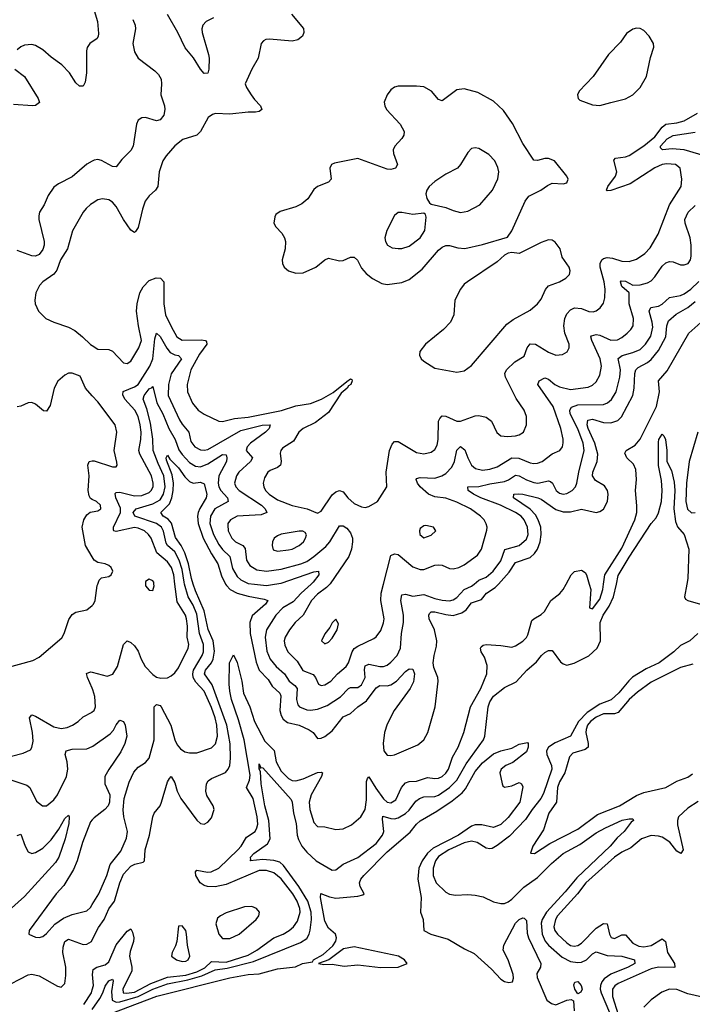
# Model space of a CAD drawing. Header units: inches. Extents: x 1550315 to 1685896, y 510706 to 640504.
# Tile 108 of 256: x 1639604 to 1643274, y 517706 to 523080. Entities that reach past the tile are written whole.
import ezdxf

# ---------------------------------------------------------------- set-up
doc = ezdxf.new("R2010")
doc.units = ezdxf.units.IN
doc.header["$MEASUREMENT"] = 0
for name, color, linetype in [('B6531', 7, 'Continuous'), ('B6532', 7, 'Continuous'), ('B6541', 7, 'Continuous'), ('B6542', 7, 'Continuous')]:
    doc.layers.add(name, color=color, linetype=linetype)

msp = doc.modelspace()

# ---------------------------------------------------------------- linework, layer by layer
at = {"layer": 'B6531', "color": 5}
for points, elevation in [([(1639530, 519543.1), (1639676.6, 519583.4), (1639710, 519601.6), (1639833.2, 519706.8), (1639847, 519730), (1639872.7, 519807.3), (1639890, 519834), (1639910, 519847), (1639970, 519859.3), (1640000, 519884)], 380), ([(1640000, 519431.8), (1639973.7, 519490), (1639968.2, 519511.8), (1639990, 519521.1), (1640000, 519518.5)], 360), ([(1639558.7, 519061.3), (1639622.7, 519077.3), (1639663.8, 519096.2), (1639671, 519109), (1639676.8, 519143.2), (1639674.5, 519190), (1639658, 519270), (1639670, 519287), (1639690, 519279.7), (1639790, 519220.8), (1639830, 519211.4), (1639862.4, 519217.6), (1639892.8, 519230), (1639923.5, 519250), (1639950, 519275.8), (1639998.7, 519301.3), (1640000, 519302.3)], 360), ([(1639550, 518932.8), (1639643.3, 518903.3), (1639658.8, 518890), (1639695.5, 518815.5), (1639729, 518789), (1639750, 518790.3), (1639790, 518823.2), (1639810, 518850.3), (1639859.9, 518950), (1639867.3, 518990), (1639863.2, 519030), (1639851.9, 519070), (1639858, 519090), (1639890, 519098.8), (1639970, 519101.7), (1640000, 519114.4)], 340), ([(1639590, 518628.5), (1639610, 518635.8), (1639633.4, 518570), (1639650, 518538.4), (1639670, 518530.1), (1639690, 518534.7), (1639730, 518559.3), (1639776, 518604), (1639818.4, 518661.6), (1639850, 518720.3), (1639870, 518738), (1639874.9, 518730), (1639872.6, 518692.6), (1639851.4, 518610), (1639817.1, 518510), (1639799.9, 518480.1), (1639630, 518294.5), (1639488.4, 518170)], 320), ([(1640000, 518713.4), (1639990, 518702.6), (1639945.9, 518590), (1639918.3, 518490), (1639898.2, 518441.8), (1639844.2, 518355.8), (1639803.1, 518310), (1639656.3, 518110), (1639654.8, 518090), (1639690, 518072.7), (1639710, 518072), (1639730, 518077.4), (1639750, 518093.4), (1639795.9, 518144.1), (1639843.6, 518176.4), (1639890, 518197.5), (1639970, 518216.1), (1639990, 518234.6), (1640000, 518250.9)], 340), ([(1639510, 517794.8), (1639650, 517866.8), (1639670, 517871.6), (1639710, 517861.5), (1639810, 517804.9), (1639830, 517800.4), (1639850, 517820.7), (1639856.7, 517863.3), (1639856.4, 517910), (1639839.7, 517990), (1639840.9, 518019.1), (1639850, 518048.5), (1639870, 518061.3), (1639950, 518032.7), (1639970, 518035), (1639995.7, 518050), (1640000, 518058.6)], 320), ([(1639954.9, 517705.1), (1639996, 517770), (1640000, 517784.8)], 280)]:
    msp.add_lwpolyline(points, dxfattribs=dict(at, elevation=elevation))
at = {"layer": 'B6532', "color": 5}
for points, elevation in [([(1640000, 522959.2), (1639986.8, 522950), (1639972.2, 522927.8), (1639968.5, 522910), (1639968.9, 522790), (1639960.9, 522739.1), (1639950, 522717.2), (1639930, 522717), (1639910, 522736.2), (1639876.1, 522790), (1639833.9, 522833.9), (1639775.1, 522875.1), (1639730, 522915.9), (1639690, 522939.1), (1639670, 522944.5), (1639630, 522941.1), (1639610, 522932.5), (1639590, 522916.8)], 340), ([(1639577, 522810), (1639630.1, 522770.1), (1639704.2, 522650), (1639711.9, 522628.1), (1639690, 522611.6), (1639674, 522610), (1639570, 522617.3)], 340), ([(1640000, 522308.3), (1639970, 522291.1), (1639890, 522223.1), (1639815.6, 522184.4), (1639790, 522166.3), (1639758.9, 522121.1), (1639738.2, 522070), (1639713, 522030), (1639707.8, 522010), (1639708.6, 521990), (1639737.5, 521870), (1639738, 521850), (1639730, 521826.9), (1639710, 521798.7), (1639690, 521789.9), (1639670, 521792.2), (1639590, 521820.2)], 360), ([(1640000, 522077.5), (1639990, 522071.1), (1639966.7, 522050), (1639950.2, 522029.8), (1639891.5, 521928.5), (1639864.1, 521830), (1639827.6, 521770), (1639807.5, 521712.5), (1639790, 521692.2), (1639730.3, 521650), (1639711.6, 521630), (1639692.6, 521590), (1639687.2, 521550), (1639689.2, 521530), (1639706.4, 521490), (1639747.6, 521450), (1639789.7, 521430.3), (1639870, 521402.2), (1639904.4, 521384.4), (1639947.6, 521350), (1639990, 521308.2), (1640000, 521301.7)], 380), ([(1640000, 521028.4), (1639962.6, 521070), (1639934.5, 521134.5), (1639890, 521151.6), (1639870, 521151.8), (1639850, 521140.9), (1639811.6, 521108.4), (1639791.3, 521068.7), (1639770, 520974), (1639750, 520944.7), (1639733.5, 520946.5), (1639690, 520982.9), (1639670, 520990.6), (1639650, 520989), (1639610, 520970.7), (1639590, 520968.2)], 380), ([(1640000, 520462), (1639990, 520467.1), (1639982.3, 520482.3), (1639978.1, 520510), (1639983.1, 520590), (1639975.5, 520650), (1639983.6, 520670), (1640000, 520672.1)], 380), ([(1640000, 520149.3), (1639963.1, 520210), (1639944.6, 520310), (1639953.8, 520350), (1639970, 520378.9), (1639988.1, 520391.9), (1640000, 520394.3)], 380)]:
    msp.add_lwpolyline(points, dxfattribs=dict(at, elevation=elevation))
at = {"layer": 'B6541', "color": 5}
for points, elevation in [([(1640000, 519884), (1640007.3, 519890), (1640016.4, 519910), (1640027.5, 519992.5), (1640030.2, 520000)], 380), ([(1640000, 519518.5), (1640082.2, 519497.8), (1640112.1, 519507.9), (1640137.4, 519550), (1640170, 519670.7), (1640189.7, 519690.3), (1640210, 519681.1), (1640230, 519662.3), (1640250, 519633.4), (1640266.6, 519590), (1640288.8, 519550), (1640330, 519506.7), (1640350, 519492.8), (1640373.6, 519486.4), (1640410, 519488.5), (1640430, 519498.5), (1640450, 519515.3), (1640470, 519542.8), (1640523.6, 519650), (1640527, 519670), (1640518.1, 519710), (1640519.7, 519770), (1640514.8, 519810), (1640508.4, 519830), (1640463.8, 519903.8), (1640451.3, 520000)], 360), ([(1640000, 518250.9), (1640036.1, 518310), (1640078.8, 518410), (1640097, 518470), (1640156.8, 518543.2), (1640187.4, 518612.6), (1640192.7, 518650), (1640172.1, 518730), (1640168.5, 518768.5), (1640174.4, 518830), (1640201.5, 518918.5), (1640227.2, 518972.8), (1640250, 519001.3), (1640290, 519025.7), (1640311, 519050), (1640337, 519150), (1640337.2, 519330), (1640350, 519342.8), (1640370, 519337.2), (1640375.8, 519330), (1640429.1, 519230), (1640450.8, 519150.8), (1640463.1, 519123.1), (1640480.7, 519100.7), (1640505.1, 519085.1), (1640530, 519078.4), (1640570, 519079.2), (1640650, 519106.9), (1640672.1, 519127.9), (1640683.8, 519170), (1640680.7, 519230), (1640671.1, 519270), (1640650, 519326.2), (1640610, 519414.9), (1640564.7, 519464.7), (1640549.9, 519490), (1640548.5, 519510), (1640553.1, 519530), (1640600.1, 519610), (1640607.2, 519630), (1640607.5, 519670), (1640585.7, 519730), (1640570, 519835.7), (1640550, 519885), (1640524.1, 519930), (1640504, 520000)], 340), ([(1640000, 518058.6), (1640034, 518126), (1640065.5, 518170), (1640090, 518227), (1640121.5, 518270), (1640149.9, 518369.9), (1640170, 518417.6), (1640210, 518459.6), (1640232.1, 518472.1), (1640277, 518483), (1640285.1, 518490), (1640289.3, 518550), (1640312.7, 518630), (1640329.9, 518730.1), (1640337.3, 518750), (1640369.8, 518790), (1640378.7, 518810), (1640410, 518921.6), (1640421.1, 518938.9), (1640430, 518950.3), (1640450, 518915.8), (1640463.1, 518870), (1640482.7, 518830), (1640570, 518712), (1640590, 518693.7), (1640610, 518690.3), (1640630, 518700.3), (1640650, 518723.7), (1640664.5, 518770), (1640659.3, 518790), (1640625.5, 518845.5), (1640619.4, 518870), (1640622.9, 518910), (1640633.4, 518926.6), (1640650, 518939.3), (1640728, 518972), (1640742.5, 518990), (1640751, 519010), (1640755.2, 519050), (1640751.7, 519128.3), (1640734.2, 519230), (1640654.2, 519450), (1640613.1, 519510), (1640617.1, 519530), (1640650, 519570), (1640659.3, 519590), (1640666.6, 519633.4), (1640659.6, 519690), (1640632.7, 519752.7), (1640610, 519853.3), (1640562.6, 519962.6), (1640551, 520000)], 320), ([(1640000, 517784.8), (1640006.8, 517810), (1640000.7, 517870), (1640004.4, 517895.6), (1640024.4, 517910), (1640070, 517922), (1640090, 517938.4), (1640130, 518031.9), (1640190, 518106.1), (1640210, 518118.6), (1640219.9, 518099.9), (1640226.1, 518070), (1640225.9, 518050), (1640206.1, 517993.9), (1640203.4, 517970), (1640215.8, 517910), (1640215.6, 517890), (1640166.2, 517790), (1640167.9, 517770), (1640187.1, 517767.1), (1640230, 517773.5), (1640320, 517820), (1640410, 517854.5), (1640510, 517864.8), (1640570, 517883.7), (1640613.7, 517906.3), (1640650, 517939.4), (1640730, 517936.8), (1640850, 517974.6), (1640898.8, 518001.2), (1640990, 518068.9), (1641041.6, 518090), (1641073.7, 518110), (1641097.6, 518130), (1641119.6, 518160.4), (1641134.1, 518210), (1641132.6, 518230), (1641118.6, 518270), (1641094.3, 518310), (1641030, 518392.1), (1640990, 518424.4), (1640950, 518436.3), (1640910, 518436.8), (1640730, 518359.5), (1640670, 518346.9), (1640629.4, 518349.4), (1640610, 518355.7), (1640588.8, 518370), (1640566.1, 518410), (1640564.1, 518430), (1640570, 518439.5), (1640628.5, 518428.5), (1640649.6, 518429.6), (1640690.7, 518449.3), (1640794.4, 518550), (1640811.9, 518570), (1640841.3, 518618.7), (1640888.2, 518650), (1640898.9, 518670), (1640903.1, 518690), (1640899.9, 518730), (1640877.8, 518830), (1640840.8, 518890), (1640857.9, 518930), (1640862.4, 518957.6), (1640828.5, 519150), (1640798.9, 519258.9), (1640759.7, 519370), (1640750, 519416.2), (1640746.9, 519453.1), (1640749.7, 519570), (1640770, 519614.3), (1640790, 519572.4), (1640816.1, 519470), (1640825.2, 519405.2), (1640860.3, 519330), (1640885.9, 519250), (1640942.6, 519142.6), (1640992.5, 519092.5), (1641004.1, 519030), (1641030, 518979.4), (1641070, 518938.5), (1641090, 518928.3), (1641110, 518926.4), (1641150, 518937), (1641230, 518972), (1641250, 518974.3), (1641256.1, 518970), (1641251.3, 518950), (1641194.4, 518850), (1641183.1, 518810), (1641187.7, 518770), (1641210, 518699.1), (1641230, 518676.4), (1641270, 518675.6), (1641330, 518660.2), (1641370, 518665.1), (1641414.6, 518685.4), (1641466.4, 518730), (1641490, 518770.5), (1641497, 518823), (1641497, 518923), (1641501.4, 518938.6), (1641510, 518948.1), (1641546.5, 518886.5), (1641590, 518828.2), (1641610, 518810.1), (1641630, 518806), (1641656.7, 518823.3), (1641687.3, 518890), (1641710, 518914.4), (1641730, 518922.3), (1641770, 518923.8), (1641830, 518945.1), (1641870, 518939.4), (1641890, 518940.6), (1641910, 518949.6), (1641930, 518968.3), (1641944, 518990), (1641965.5, 519054.5), (1641996.4, 519110), (1642027.5, 519190), (1642064.3, 519330), (1642119.5, 519430), (1642153.8, 519510), (1642155.4, 519555.4), (1642140.7, 519600.7), (1642122.9, 519630), (1642118.7, 519650), (1642122.7, 519657.3), (1642133.5, 519666.5), (1642150, 519670.1), (1642230, 519665.4), (1642290, 519655.2), (1642310, 519662.4), (1642350, 519689), (1642370, 519708.9), (1642377.2, 519722.8), (1642399.3, 519800.7), (1642408.7, 519811.3), (1642450, 519833.5), (1642468, 519850), (1642502.2, 519910), (1642550.9, 519949.1), (1642569.9, 519970.1), (1642586, 520000)], 280), ([(1640000, 517677.8), (1640040.9, 517739.1), (1640058.3, 517770), (1640070, 517805.3), (1640090, 517834.8), (1640110, 517843.1), (1640114.1, 517834.1), (1640104.4, 517775.6), (1640108.4, 517730), (1640130, 517717.4), (1640150, 517719.5), (1640251.2, 517748.8), (1640330, 517788.7), (1640410, 517818.7), (1640520.7, 517839.3), (1640597.7, 517862.3), (1640670, 517894.1), (1640736.6, 517903.4), (1640879.2, 517940.8), (1641136.7, 518043.3), (1641170, 518064.8), (1641183.2, 518090), (1641188.3, 518111.7), (1641195.6, 518170), (1641195.3, 518210), (1641176.6, 518270), (1641127, 518350), (1641043.9, 518463.9), (1641023.1, 518483.1), (1640990, 518492.3), (1640930, 518496.3), (1640861.2, 518490), (1640865.1, 518494.9), (1640864.1, 518510), (1640882.2, 518530), (1640956.9, 518583.1), (1640971.4, 518610), (1640963.1, 518710), (1640942.4, 518790), (1640921.5, 518910), (1640917.2, 518977.2), (1640909.9, 518990.1), (1640910, 519018.8), (1640918.8, 519001.2), (1640914, 518994), (1640920.5, 518999.5), (1640930, 518997.8), (1641084.6, 518824.6), (1641091.3, 518810), (1641097.3, 518750), (1641113.4, 518693.4), (1641118.2, 518630), (1641125.2, 518605.2), (1641143.1, 518570), (1641170, 518536.4), (1641221.5, 518490), (1641310, 518437.8), (1641330, 518440.3), (1641370, 518471.3), (1641450, 518507.6), (1641550, 518584.2), (1641583.6, 518630), (1641590.9, 518650), (1641583.8, 518716.2), (1641586.5, 518733.5), (1641630, 518720.7), (1641650, 518719.7), (1641670, 518724.9), (1641710, 518748.7), (1641730, 518766.3), (1641765.2, 518814.8), (1641785.1, 518830), (1641810, 518839), (1641870, 518840.9), (1641890, 518847.4), (1641950, 518890.5), (1641990, 518930.1), (1642040.7, 519019.3), (1642134.7, 519150), (1642141.8, 519170), (1642160.3, 519330), (1642170, 519358.2), (1642190, 519388.6), (1642250, 519435.6), (1642313.8, 519466.2), (1642371.9, 519530), (1642423.5, 519576.5), (1642451.2, 519610), (1642470, 519627.4), (1642490, 519638), (1642510, 519637.6), (1642555.8, 519575.8), (1642570, 519563.9), (1642590, 519558), (1642630, 519568.8), (1642710, 519609.1), (1642754.9, 519650), (1642772.5, 519690), (1642772.1, 519790), (1642788.3, 519830), (1642820.4, 519879.6), (1642845.1, 519930), (1642860, 520000)], 260), ([(1640290.5, 520000), (1640290.8, 519990), (1640310, 519966.8), (1640330, 519964.7), (1640337.6, 519990), (1640336.6, 520000)], 380), ([(1640727.8, 520000), (1640731.9, 519991.9), (1640752.7, 519970), (1640790, 519949.7), (1640850, 519933.9), (1640938.5, 519918.5), (1640957.8, 519910), (1640946.2, 519890), (1640872.8, 519827.2), (1640859.6, 519790), (1640861.3, 519730), (1640893.9, 519573.9), (1640910, 519530.2), (1640959, 519479), (1640982.6, 519442.6), (1641023.8, 519403.8), (1641028.3, 519390), (1641023.9, 519310), (1641030, 519283.6), (1641042, 519262), (1641064.5, 519244.5), (1641129.4, 519229.4), (1641184.1, 519204.1), (1641205.8, 519190), (1641230, 519158), (1641250, 519158.6), (1641270, 519167.6), (1641310, 519198.5), (1641370, 519276.3), (1641410, 519293.6), (1641450, 519330.1), (1641496.9, 519363.1), (1641550, 519433.9), (1641570, 519446.5), (1641610, 519445.6), (1641630, 519451), (1641660.2, 519470), (1641710, 519523.2), (1641730, 519538.2), (1641750, 519536.4), (1641759.3, 519510), (1641753.2, 519466.8), (1641734, 519430), (1641647.2, 519310), (1641610, 519236.4), (1641595.4, 519190), (1641587.4, 519130), (1641590.2, 519090), (1641610, 519067.2), (1641630, 519064.3), (1641650, 519068.9), (1641776.4, 519123.6), (1641810, 519149.4), (1641830.4, 519190), (1641870.4, 519330), (1641887.4, 519470), (1641886, 519490), (1641864.2, 519544.2), (1641860.2, 519570), (1641865, 519610), (1641879.3, 519660.7), (1641881, 519690), (1641867.3, 519750), (1641838.4, 519810), (1641836.2, 519830), (1641840.6, 519839.4), (1641850, 519848.8), (1641870, 519849.3), (1641930, 519833.5), (1641970, 519829.4), (1642017.5, 519842.5), (1642039.7, 519860.3), (1642070, 519897.8), (1642124, 519916), (1642150.6, 519950), (1642199.2, 519980.8), (1642216.2, 520000)], 320), ([(1640884.5, 520000), (1640950, 519993), (1640995.1, 520000)], 340), ([(1641194.6, 520000), (1641139.2, 519950), (1641096.1, 519903.9), (1641039.5, 519870), (1641001.6, 519830), (1640950.1, 519750), (1640943.4, 519710), (1640953.2, 519633.2), (1640970.6, 519590), (1641003.5, 519550), (1641048.4, 519510), (1641074.4, 519470), (1641105.7, 519445.7), (1641118.3, 519430), (1641113.8, 519370), (1641121.6, 519341.6), (1641130.2, 519330), (1641170, 519314.1), (1641190, 519311.8), (1641230, 519317), (1641281.8, 519338.2), (1641354.9, 519385.1), (1641397.4, 519430), (1641410, 519434.8), (1641450, 519435.9), (1641470, 519449.4), (1641488.8, 519490), (1641486.4, 519533.6), (1641490, 519554), (1641510, 519562.2), (1641570, 519550.1), (1641590, 519550.8), (1641610, 519558), (1641630, 519573.2), (1641663, 519610), (1641681.4, 519650), (1641687.7, 519730), (1641698, 519790), (1641698, 519830), (1641684.6, 519910), (1641690, 519941.3), (1641710, 519945.4), (1641750, 519934.7), (1641810, 519943.5), (1641870, 519921), (1641910, 519911.4), (1641950, 519909.1), (1641970, 519913.8), (1641990, 519926), (1642028.7, 519971.3), (1642070, 519989.5), (1642083.5, 520000)], 340), ([(1641297, 520000), (1641279, 519981), (1641230, 519944.6), (1641195.9, 519910), (1641150.1, 519829.9), (1641107.2, 519790), (1641076.1, 519750), (1641052.2, 519710), (1641047.6, 519690), (1641050, 519666), (1641066.4, 519630), (1641118.8, 519578.8), (1641149, 519529), (1641205.8, 519505.8), (1641218.4, 519490), (1641234.7, 519454.7), (1641250, 519447.2), (1641270, 519450.1), (1641301.8, 519470), (1641338, 519510), (1641385.6, 519550), (1641397.5, 519570), (1641417.8, 519630), (1641430, 519648.1), (1641450, 519662.1), (1641537.4, 519702.6), (1641550, 519711.3), (1641574, 519746), (1641590, 519788.2), (1641592.5, 519810), (1641574.6, 519910), (1641576.4, 519950), (1641589.4, 520000)], 360), ([(1642710.9, 520000), (1642719.8, 519970), (1642714, 519870), (1642730, 519864.4), (1642770, 519918), (1642786.5, 519970), (1642790.6, 520000)], 280), ([(1643244.9, 520000), (1643231.6, 519930), (1643237.4, 519917.4), (1643250.2, 519910.2), (1643370, 519875.3)], 260), ([(1643305, 519730), (1643261.5, 519690), (1643210, 519664.8), (1643174.2, 519630), (1643092.8, 519570), (1643023.2, 519536.8), (1642948.5, 519491.5), (1642927.3, 519472.7), (1642873.5, 519406.5), (1642830.8, 519369.2), (1642770, 519343.8), (1642701, 519299), (1642652.8, 519250), (1642610.1, 519169.9), (1642525.7, 519134.3), (1642489.2, 519110), (1642478.8, 519090), (1642480.5, 519070), (1642505.8, 519010), (1642507.3, 518990), (1642463.1, 518856.9), (1642448.4, 518830), (1642400.3, 518770), (1642364.3, 518715.7), (1642276.3, 518623.7), (1642210, 518572.7), (1642182.8, 518557.2), (1642170, 518554.5), (1642150, 518559.6), (1642101, 518590), (1642070, 518597), (1642030, 518588.7), (1641946.1, 518550), (1641890, 518512.5), (1641873.3, 518490), (1641859.4, 518450), (1641859.9, 518410), (1641876.8, 518370), (1641930, 518319.1), (1641950, 518307.2), (1641981.8, 518301.8), (1642050, 518305.8), (1642090, 518302.9), (1642132.5, 518292.5), (1642190, 518265.8), (1642230, 518255.8), (1642250, 518256.9), (1642270, 518265.2), (1642290, 518280.7), (1642354.3, 518345.7), (1642430, 518398.3), (1642505.2, 518474.8), (1642569.7, 518530.3), (1642661.4, 518578.6), (1642750, 518643.3), (1642799.8, 518670), (1642891, 518711), (1642930, 518719.5), (1642950, 518718), (1642953, 518710), (1642940.2, 518699.8), (1642902.2, 518650), (1642864.7, 518615.3), (1642826.1, 518570), (1642643.3, 518396.7), (1642579.8, 518319.8), (1642478.2, 518210), (1642454.8, 518170), (1642449.4, 518150), (1642455.2, 518090), (1642471.8, 518051.8), (1642489.8, 518029.8), (1642564.3, 517964.3), (1642610, 517940.8), (1642650, 517934.5), (1642670, 517937), (1642697.4, 517950), (1642730, 517981.9), (1642750, 517993.2), (1642810, 517972.1), (1642890, 517969.5), (1642958, 517950), (1642960.2, 517930), (1642923.6, 517910), (1642829, 517871), (1642793.9, 517846.1), (1642780.3, 517830), (1642772.7, 517810), (1642771.2, 517790), (1642776.6, 517770), (1642821.8, 517661.8)], 260), ([(1643276.7, 519563.3), (1643210, 519545), (1643050, 519464.8), (1642975.3, 519410), (1642929.8, 519370.2), (1642870, 519298.7), (1642850, 519292.3), (1642790, 519291.2), (1642750, 519274.5), (1642717.9, 519250), (1642702.7, 519230), (1642694.5, 519205.5), (1642693.3, 519190), (1642706.9, 519130), (1642706.7, 519110), (1642690, 519096.6), (1642622.1, 519077.9), (1642603.3, 519056.7), (1642578, 518970), (1642550, 518920.2), (1642538.7, 518890), (1642533.8, 518810), (1642490.8, 518750), (1642462, 518658), (1642404.4, 518570), (1642391, 518531), (1642414, 518530), (1642496.5, 518583.5), (1642650, 518662.8), (1642757.8, 518742.2), (1642877.7, 518790), (1642970, 518846.9), (1643010, 518863.4), (1643130, 518890.7), (1643190, 518924.5), (1643250, 518945.8), (1643275.1, 518964.9)], 280), ([(1640000, 519302.3), (1640009.8, 519310.2), (1640017.1, 519330), (1640014.3, 519385.7), (1640003.7, 519423.7), (1640000, 519431.8)], 360), ([(1640000, 519114.4), (1640003.9, 519116.1), (1640097.2, 519182.8), (1640116.7, 519203.3), (1640130, 519232.4), (1640150, 519257), (1640170, 519250.3), (1640180.3, 519230), (1640187.8, 519170), (1640178, 519130), (1640155.8, 519084.2), (1640090, 518988.2), (1640069.4, 518950), (1640069.3, 518909.3), (1640095.8, 518850), (1640094.9, 518810), (1640086, 518790), (1640068.8, 518770), (1640010, 518724.2), (1640000, 518713.4)], 340), ([(1640050, 517636.4), (1640351.7, 517751.7), (1640750, 517851.4), (1640850, 517869.3), (1640910, 517873), (1641010, 517900.2), (1641109.6, 517910.4), (1641148, 517930), (1641202, 517938), (1641208, 517950), (1641260.9, 517979.1), (1641313.6, 518026.4), (1641329.3, 518050.7), (1641332.7, 518070), (1641326.6, 518090), (1641290, 518122.9), (1641270, 518160.9), (1641245.8, 518290), (1641248.2, 518311.8), (1641293.7, 518293.7), (1641330, 518285.6), (1641450, 518296.3), (1641475.8, 518304.2), (1641483.1, 518310), (1641461.2, 518350), (1641459, 518370), (1641465.7, 518390), (1641481.3, 518410), (1641610, 518538.4), (1641734.5, 518645.5), (1641769.8, 518690), (1641790, 518708.2), (1641879.8, 518760.2), (1641963.4, 518816.6), (1642018.4, 518861.6), (1642037.2, 518882.8), (1642090, 518976.3), (1642130, 519024.7), (1642190, 519073.7), (1642230, 519090.5), (1642290, 519104.9), (1642330, 519126.7), (1642374.6, 519134.6), (1642378.8, 519130), (1642378.7, 519110), (1642370, 519084.5), (1642294.4, 519025.6), (1642257.3, 519010), (1642230.7, 518990), (1642224.9, 518970), (1642236, 518910), (1642239.6, 518899.6), (1642250, 518891.3), (1642290, 518898.8), (1642330, 518918), (1642342, 518910), (1642350, 518894), (1642333.6, 518810), (1642270, 518725.3), (1642230, 518687.2), (1642190, 518671.3), (1642125.6, 518685.6), (1642090, 518685.5), (1642070, 518679.1), (1641997.9, 518630), (1641860.7, 518559.3), (1641828.7, 518531.3), (1641799.4, 518490), (1641782.3, 518450), (1641777, 518390), (1641794.6, 518290), (1641790.7, 518210), (1641806.2, 518170), (1641808.9, 518110), (1641846.8, 518090), (1641942.1, 518062.1), (1642030.4, 518010), (1642084, 517984), (1642178.8, 517898.8), (1642230, 517844.1), (1642250, 517830.3), (1642273.9, 517826.1), (1642292.3, 517830), (1642298.4, 517850), (1642296.3, 517870), (1642270, 517949.2), (1642242.7, 518002.7), (1642245.1, 518030), (1642309.8, 518150), (1642330, 518170.2), (1642350, 518178.6), (1642356.3, 518176.3), (1642370, 518164), (1642373.9, 518093.9), (1642380.4, 518070), (1642448.2, 517930), (1642445.2, 517910), (1642425.3, 517874.7), (1642426.9, 517853.1), (1642481, 517730), (1642505.5, 517710), (1642530, 517703.7), (1642590, 517728.4), (1642612.9, 517732.9), (1642626.1, 517726.1), (1642629.3, 517670)], 240), ([(1643306.1, 518813.9), (1643250, 518777.9), (1643199.4, 518730), (1643192.8, 518710), (1643194.2, 518685.8), (1643224.3, 518550), (1643212.2, 518530), (1643190, 518542.3), (1643151.9, 518591.9), (1643110, 518618.2), (1643090, 518624.7), (1643050, 518627.7), (1642996.9, 518610), (1642939.4, 518560.6), (1642890, 518536.2), (1642850, 518509), (1642693.2, 518370), (1642647.6, 518310), (1642539.2, 518190), (1642527.6, 518170), (1642519, 518130), (1642524.2, 518110), (1642538.1, 518090), (1642590, 518041.4), (1642610, 518027.4), (1642630, 518023.6), (1642650, 518027.9), (1642670, 518040.4), (1642750, 518122.4), (1642790, 518148.1), (1642810, 518146), (1642822.9, 518090), (1642831.5, 518071.5), (1642850, 518065.1), (1642890, 518084.8), (1642910, 518086.3), (1642950, 518039.3), (1642983.3, 518023.3), (1643010, 518020.4), (1643050, 518026.7), (1643110, 518063.2), (1643128.4, 518048.4), (1643139.2, 517990), (1643177.1, 517930), (1643179.6, 517910), (1643172.8, 517907.2), (1643090, 517908.9), (1643050, 517900.9), (1642870, 517820.3), (1642851.8, 517808.2), (1642838.8, 517790), (1642838.8, 517750), (1642869.7, 517650.3)], 280), ([(1643330, 517745.7), (1643250, 517763), (1643190, 517787.2), (1643150, 517789), (1643107.5, 517772.5), (1643050, 517731.8), (1643010.2, 517690)], 320)]:
    msp.add_lwpolyline(points, dxfattribs=dict(at, elevation=elevation))
for points, elevation in [([(1641330, 519808), (1641310, 519788.7), (1641297.1, 519762.9), (1641270, 519729.2), (1641250.8, 519690), (1641270, 519674), (1641290, 519683.8), (1641310, 519705.5), (1641336.9, 519750), (1641343.1, 519783.1)], 380), ([(1640870, 518240.3), (1640830, 518239.1), (1640730, 518205.5), (1640698.9, 518190), (1640684, 518176), (1640673.9, 518146.1), (1640690.1, 518090), (1640710, 518065.1), (1640750, 518065.3), (1640800.9, 518090), (1640894.8, 518170), (1640908.8, 518190), (1640912, 518210), (1640896.9, 518230)], 320), ([(1640490, 518134), (1640470, 518132.7), (1640461.6, 518050), (1640454.7, 518025.3), (1640435.3, 517990), (1640432, 517970), (1640460.3, 517950), (1640490, 517940.9), (1640510, 517942.8), (1640522.9, 517950), (1640532.2, 517970), (1640520.2, 518030), (1640515, 518090), (1640510, 518109.3)], 320), ([(1641430, 518019.6), (1641370.9, 518009.1), (1641290.9, 517949.1), (1641234, 517930), (1641263.5, 517923.5), (1641310, 517926), (1641374.2, 517914.2), (1641450, 517922.7), (1641573.1, 517906.9), (1641670, 517908.8), (1641719, 517930), (1641703.7, 517950), (1641672, 517970)], 240), ([(1642650, 517763.6), (1642633, 517790), (1642627.6, 517812.4), (1642632.5, 517827.5), (1642649.7, 517830.3), (1642668.2, 517810), (1642673.6, 517790), (1642666.7, 517773.3)], 240)]:
    msp.add_lwpolyline(points, close=True, dxfattribs=dict(at, elevation=elevation))
at = {"layer": 'B6542', "color": 5}
for points, elevation in [([(1640000, 523167.3), (1640029.2, 523070), (1640034.4, 523005.6), (1640031.8, 522988.2), (1640024.1, 522975.9), (1640000, 522959.2)], 340), ([(1641087.2, 523110), (1641152.2, 523032.2), (1641154, 523010), (1641147.6, 522990), (1641122.6, 522970), (1641090, 522962.9), (1640966.6, 522973.4), (1640947.9, 522972.1), (1640934.9, 522965.1), (1640921.6, 522950), (1640904.9, 522870), (1640870.5, 522810), (1640834.8, 522730), (1640842, 522710), (1640867.5, 522670), (1640884.6, 522644.6), (1640917.6, 522610), (1640924.9, 522590), (1640910, 522579.7), (1640890, 522576.2), (1640850, 522576.1), (1640750, 522564.4), (1640672, 522568), (1640656.3, 522563.7), (1640633.3, 522546.7), (1640590.2, 522470), (1640570, 522450.9), (1640493.8, 522426.2), (1640450, 522392.4), (1640402.7, 522337.3), (1640385.8, 522310), (1640364.4, 522250), (1640357.6, 522170), (1640344.9, 522150), (1640310, 522119.8), (1640289.6, 522090.4), (1640273.6, 522046.4), (1640250, 521946), (1640235.6, 521924.4), (1640230, 521919.6), (1640210, 521931.5), (1640170, 521989.7), (1640130, 522061), (1640110, 522083.9), (1640090, 522097.6), (1640056.7, 522103.3), (1640030, 522096.4), (1640000, 522077.5)], 380), ([(1640661.1, 523090), (1640622.3, 523070), (1640603.6, 523050), (1640598.4, 523030), (1640600.6, 523010), (1640635.2, 522890), (1640637.1, 522870), (1640635.5, 522810), (1640630.7, 522789.3), (1640610, 522786), (1640589.8, 522810), (1640551.9, 522871.9), (1640507.6, 522927.6), (1640467.7, 523010), (1640410, 523108.6)], 360), ([(1640221.7, 523081.7), (1640234, 523050), (1640235.4, 523030), (1640221.6, 522950), (1640230, 522905.5), (1640250.3, 522870), (1640341.8, 522801.8), (1640362, 522782), (1640375.6, 522755.6), (1640378.3, 522730), (1640374.3, 522670), (1640394.9, 522610), (1640396.5, 522590), (1640390, 522559), (1640370, 522534), (1640350, 522528), (1640290, 522546.3), (1640270, 522545.6), (1640250, 522532), (1640241.1, 522510), (1640222.6, 522390), (1640210, 522366.2), (1640162, 522318), (1640130, 522276.9), (1640110, 522279.1), (1640050, 522312.4), (1640030, 522316.9), (1640010, 522314), (1640000, 522308.3)], 360), ([(1640000, 521301.7), (1640030, 521282), (1640090, 521280.3), (1640110, 521270.4), (1640170, 521207.4), (1640190, 521203.7), (1640210, 521217.1), (1640254.6, 521290), (1640268.2, 521330), (1640251.8, 521410), (1640241.9, 521490), (1640245, 521530), (1640259.9, 521590), (1640277.1, 521622.9), (1640310, 521656.9), (1640348.3, 521671.7), (1640373, 521670), (1640391.1, 521650), (1640391.1, 521530), (1640400.5, 521470), (1640430, 521405.2), (1640462, 521350), (1640490.7, 521330.7), (1640593.8, 521333.8), (1640617.1, 521330), (1640622.8, 521322.8), (1640625.4, 521310), (1640585.5, 521254.5), (1640538.4, 521170), (1640518.7, 521090), (1640519.1, 521050), (1640547.2, 520987.2), (1640577.2, 520950), (1640610, 520927.8), (1640690, 520889.3), (1640710, 520887.3), (1640775.5, 520904.5), (1640850.5, 520910.5), (1641032.2, 520947.8), (1641110, 520973), (1641190, 520984.9), (1641250.6, 521009.4), (1641315, 521045), (1641390, 521105.7), (1641410, 521119.5), (1641416.5, 521116.5), (1641418.9, 521110), (1641411.6, 521090), (1641397.7, 521082.3), (1641390.2, 521070), (1641357.6, 521042.4), (1641290, 520937.3), (1641218.6, 520881.4), (1641150, 520849.2), (1641126.7, 520830), (1641099, 520781), (1641037.4, 520742.6), (1641028.3, 520730), (1641025.3, 520714.7), (1641030.2, 520670), (1641027.8, 520650), (1641010, 520636.5), (1640970, 520620.3), (1640958.5, 520610), (1640940.4, 520579.6), (1640932.9, 520550), (1640935.6, 520530), (1640946.2, 520510), (1640966, 520490), (1641010, 520460.1), (1641090, 520429.6), (1641173, 520410), (1641230, 520386.4), (1641250, 520398), (1641310, 520487), (1641330, 520503.2), (1641350, 520510.3), (1641370, 520504.2), (1641395, 520470), (1641430, 520440.2), (1641470, 520421.3), (1641490, 520418.3), (1641510, 520422.6), (1641555.6, 520450), (1641608, 520530), (1641602.9, 520610), (1641621.5, 520730), (1641636.3, 520763.7), (1641650, 520779), (1641670, 520777.8), (1641770, 520718.2), (1641810, 520711), (1641850, 520719.3), (1641870, 520735.3), (1641882.2, 520757.8), (1641887.5, 520790), (1641889.9, 520890), (1641896.2, 520903.8), (1641910, 520917.7), (1641930, 520916.8), (1641990, 520890.1), (1642010, 520889.4), (1642090, 520919), (1642110, 520919.8), (1642150, 520911), (1642178.3, 520890), (1642206.9, 520826.9), (1642230, 520808.9), (1642265.2, 520805.2), (1642310, 520808.3), (1642330, 520814.6), (1642353.3, 520830), (1642369.6, 520870), (1642370, 520914), (1642356.9, 520950), (1642313.3, 521013.3), (1642254.7, 521130), (1642250.5, 521150), (1642259.6, 521170), (1642306.2, 521213.8), (1642356.2, 521243.8), (1642373.7, 521290), (1642390, 521311.1), (1642417.8, 521310), (1642490, 521265.2), (1642530, 521249.3), (1642566.2, 521253.8), (1642591.5, 521268.5), (1642602.2, 521290), (1642602.8, 521310), (1642578.3, 521370), (1642573.6, 521410), (1642579.6, 521450), (1642590, 521475), (1642610, 521497.3), (1642631.6, 521508.4), (1642670, 521503.4), (1642710, 521486.9), (1642733.5, 521486.5), (1642750, 521491.9), (1642772.3, 521507.7), (1642790, 521532.7), (1642797.7, 521562.3), (1642799, 521610), (1642794.1, 521650), (1642771.4, 521730), (1642771.3, 521750), (1642781.4, 521770), (1642790, 521777.5), (1642810, 521783.1), (1642839.5, 521779.5), (1642890, 521762.9), (1642930, 521761.5), (1642970, 521773.1), (1643016.1, 521803.9), (1643044.2, 521835.8), (1643088.5, 521910), (1643149.9, 522070), (1643213.7, 522170), (1643217.2, 522210), (1643208.2, 522270), (1643182.7, 522290), (1643134.5, 522294.5), (1643110, 522290.4), (1643070, 522272), (1642935.2, 522184.8), (1642830, 522148.7), (1642810, 522146.2), (1642806.2, 522150), (1642813.8, 522170), (1642854.3, 522225.7), (1642862.1, 522250), (1642845.7, 522314.3), (1642855.9, 522324.1), (1642910, 522331.5), (1642930, 522339.6), (1643010, 522391.1), (1643070, 522441.7), (1643110, 522494.2), (1643129.4, 522510.6), (1643190, 522516.7), (1643230, 522527.9), (1643302.5, 522570)], 380), ([(1643390, 522323.6), (1643230, 522370), (1643164.1, 522375.9), (1643110.8, 522370.8), (1643100.4, 522380.4), (1643099.9, 522390), (1643136.7, 522430), (1643170, 522448.2), (1643290, 522466.7)], 360), ([(1641589.4, 520000), (1641630, 520156.5), (1641650, 520166), (1641670, 520160.9), (1641750, 520094.8), (1641790, 520079.3), (1641810, 520079.3), (1641870, 520103), (1641890, 520105.6), (1641910, 520102.7), (1641950, 520085), (1641970, 520083.8), (1641999.5, 520090), (1642030, 520104.7), (1642102.6, 520157.4), (1642123.8, 520190), (1642153.9, 520293.9), (1642155.1, 520310), (1642149.8, 520329.8), (1642137.7, 520350), (1642118, 520370), (1642064.1, 520410), (1641990, 520447.6), (1641930, 520469.3), (1641870, 520475.4), (1641835.6, 520490), (1641789.1, 520530), (1641774.4, 520550), (1641766.8, 520570), (1641770, 520577.1), (1641790, 520582.6), (1641870, 520578.4), (1641907.1, 520590), (1641930, 520603.5), (1641961.9, 520638.1), (1641976.1, 520670), (1641990, 520730.6), (1642010, 520751.3), (1642033.6, 520733.6), (1642048.7, 520690), (1642070.2, 520650), (1642091.8, 520630), (1642130, 520621.6), (1642170, 520627.4), (1642210, 520639.8), (1642290, 520689.6), (1642327.7, 520687.7), (1642390, 520662.1), (1642410, 520657.7), (1642430, 520659.4), (1642455.3, 520670), (1642510, 520711.2), (1642551.7, 520728.3), (1642565.4, 520750), (1642569.8, 520770.2), (1642569.8, 520790.2), (1642557.7, 520850), (1642515.7, 520970), (1642432.2, 521090), (1642438.3, 521110), (1642470, 521125.8), (1642490, 521118.8), (1642523.9, 521090), (1642550, 521075.8), (1642610, 521062.2), (1642705.8, 521074.2), (1642730, 521085.1), (1642750, 521103.2), (1642770, 521140.4), (1642779, 521190), (1642771.3, 521230), (1642725.2, 521330), (1642720.3, 521350), (1642724.1, 521355.9), (1642750, 521362.7), (1642770, 521358.1), (1642830, 521331.3), (1642866.7, 521333.3), (1642890, 521345.9), (1642918, 521370), (1642939.3, 521390), (1642951.9, 521410), (1642954.2, 521450), (1642930.4, 521530), (1642929.6, 521589.6), (1642890, 521625.1), (1642882.6, 521650), (1642885.3, 521654.7), (1642910, 521653.8), (1642950, 521632.2), (1642990, 521633.4), (1643030, 521644.7), (1643050, 521656), (1643070, 521677.5), (1643110, 521735.4), (1643130, 521753.1), (1643150, 521760.2), (1643170, 521759.1), (1643210, 521743.1), (1643230, 521741.6), (1643251.6, 521750), (1643263.6, 521770), (1643267.8, 521790), (1643268.4, 521850), (1643262.2, 521890), (1643235.9, 521970), (1643234.2, 521990), (1643251.7, 522030), (1643290, 522066)], 360), ([(1642083.5, 520000), (1642110, 520020.7), (1642150, 520037.8), (1642187.9, 520070), (1642230, 520127.3), (1642251.5, 520188.5), (1642330, 520210.9), (1642370, 520244.7), (1642378.8, 520270), (1642374.5, 520310), (1642356.9, 520350), (1642339.9, 520370), (1642308.9, 520390), (1642227, 520430), (1642121.1, 520470), (1642080.4, 520490), (1642051.1, 520510), (1642049.7, 520530), (1642110, 520532.9), (1642170, 520548), (1642250, 520560.3), (1642271.3, 520568.7), (1642310, 520594), (1642330, 520591.6), (1642370, 520568.2), (1642410, 520554.9), (1642431.6, 520551.6), (1642490, 520563.3), (1642499.6, 520559.6), (1642511.7, 520551.7), (1642531.6, 520511.6), (1642550, 520496.1), (1642570, 520491.6), (1642590, 520494), (1642619.2, 520510), (1642636.8, 520530), (1642644.9, 520550), (1642655, 520610), (1642684.9, 520730), (1642678.4, 520770), (1642650, 520848.1), (1642607, 520930), (1642605.6, 520950), (1642614.2, 520965.8), (1642650, 520978.1), (1642790, 520980.4), (1642811.3, 520988.7), (1642833.2, 521006.8), (1642858.5, 521050), (1642878.7, 521130), (1642882.5, 521170), (1642869.5, 521230.5), (1642892.1, 521247.9), (1642950, 521263.3), (1642990, 521280.8), (1643019.6, 521310), (1643047.4, 521352.6), (1643058.4, 521401.6), (1643055.5, 521430), (1643039.1, 521490), (1643048, 521510), (1643090, 521517.8), (1643110, 521527.7), (1643150, 521563.7), (1643210, 521575.2), (1643230, 521583.9), (1643265.5, 521610), (1643310, 521651.7)], 340), ([(1642216.2, 520000), (1642274.4, 520065.6), (1642310, 520117), (1642390, 520145.9), (1642413.8, 520166.2), (1642430, 520190.2), (1642444.1, 520230), (1642450.2, 520270), (1642447.4, 520310), (1642434.1, 520350), (1642418, 520378), (1642390, 520409.2), (1642298.2, 520470), (1642299.7, 520490), (1642326.6, 520493.4), (1642349.4, 520490.6), (1642431.3, 520471.3), (1642450, 520463.3), (1642530, 520407.9), (1642570, 520394.3), (1642610, 520394.7), (1642670, 520409.1), (1642750, 520391.5), (1642770, 520396.1), (1642790, 520408.4), (1642810.8, 520450), (1642814.4, 520490), (1642811.3, 520510), (1642795.4, 520535.4), (1642746, 520566), (1642729.6, 520590), (1642730.6, 520610), (1642754.3, 520670), (1642758.9, 520710), (1642743.1, 520770), (1642705.3, 520850), (1642700.6, 520870), (1642704.7, 520895.3), (1642730, 520899.7), (1642790, 520881.6), (1642830, 520879.4), (1642867.2, 520892.8), (1642887.7, 520912.3), (1642949.5, 521030), (1642957.7, 521070), (1642959.8, 521150), (1642966.7, 521170), (1642978.5, 521181.5), (1643030, 521209.4), (1643050, 521225.3), (1643090, 521275.4), (1643129.2, 521350), (1643135.4, 521410), (1643143.9, 521436.1), (1643186.4, 521473.6), (1643250, 521510.1), (1643290, 521542.6)], 320), ([(1642790.6, 520000), (1642797.4, 520050), (1642890, 520197), (1642961, 520350), (1642971.3, 520390), (1642972.4, 520427.6), (1642964.3, 520510), (1642969.5, 520570), (1642965.3, 520625.3), (1642953.8, 520653.8), (1642917.1, 520690), (1642905.9, 520714.1), (1642914, 520730), (1642962.6, 520757.4), (1642989.2, 520790.8), (1643078.9, 520970), (1643095.4, 521050), (1643090.3, 521110), (1643136.6, 521163.4), (1643255.5, 521370), (1643338, 521442)], 280), ([(1640451.3, 520000), (1640444.8, 520050), (1640432.2, 520090), (1640410, 520121.8), (1640353.2, 520170), (1640320.7, 520250), (1640307.2, 520270), (1640284.2, 520290), (1640250, 520305.8), (1640230, 520309.1), (1640130, 520287.1), (1640118.4, 520290), (1640115.2, 520295.2), (1640115.9, 520310), (1640154.8, 520390), (1640154, 520414), (1640128.1, 520470), (1640124.8, 520495.2), (1640130, 520499.7), (1640150, 520502), (1640230, 520482.4), (1640270, 520483.4), (1640310, 520499.8), (1640321.3, 520510), (1640332, 520530), (1640333.3, 520550), (1640323.4, 520590), (1640259, 520710), (1640254, 520730), (1640265.4, 520790), (1640266.1, 520830), (1640261.8, 520870), (1640250, 520914), (1640231.8, 520950), (1640178.1, 521010), (1640166.7, 521033.3), (1640169.4, 521050.6), (1640230, 521076.9), (1640250, 521090.1), (1640314.7, 521190), (1640330.8, 521230), (1640341.1, 521338.9), (1640350, 521370.3), (1640370, 521351.9), (1640406.8, 521286.8), (1640424.9, 521264.9), (1640450, 521252.2), (1640470, 521247.8), (1640487.2, 521230), (1640430, 521147.4), (1640415.6, 521090), (1640414.7, 521030), (1640475.9, 520895.9), (1640490, 520872.5), (1640526.6, 520830), (1640538, 520778), (1640559.3, 520750), (1640590, 520733.1), (1640610, 520730.7), (1640630, 520735.4), (1640810, 520838.9), (1640928, 520868), (1640970.7, 520870), (1640965.2, 520850), (1640944.8, 520830), (1640863.9, 520770), (1640844.8, 520750), (1640839, 520730), (1640875, 520690), (1640864.4, 520670), (1640799.5, 520610), (1640787.3, 520590), (1640777, 520550), (1640783.6, 520530), (1640802, 520510), (1640923.8, 520430), (1640944.1, 520410), (1640952.2, 520390), (1640921.7, 520378.3), (1640790.1, 520369.9), (1640754.7, 520350), (1640740.5, 520330), (1640739.1, 520320.9), (1640741.5, 520290), (1640761.6, 520250), (1640782.3, 520230), (1640821.1, 520210), (1640833.6, 520193.6), (1640841.8, 520130), (1640860.7, 520100.7), (1640897.9, 520077.9), (1640950, 520070.9), (1641030, 520081.5), (1641138, 520110), (1641170, 520124), (1641210, 520149.7), (1641274.8, 520205.2), (1641296.2, 520230), (1641350, 520317.3), (1641370, 520318.6), (1641390, 520304.7), (1641410, 520279.5), (1641419.4, 520250), (1641420.2, 520230), (1641413.8, 520190), (1641399.2, 520150), (1641298.4, 520001.6), (1641297, 520000)], 360), ([(1640504, 520000), (1640501.2, 520010), (1640490, 520079.8), (1640474.1, 520130), (1640450, 520176.4), (1640411.4, 520210), (1640403.6, 520223.6), (1640389.1, 520289.1), (1640378.1, 520310), (1640350.1, 520330.1), (1640232.2, 520370), (1640223.2, 520390), (1640239.1, 520410), (1640330, 520437.9), (1640370, 520460.5), (1640389, 520490), (1640397, 520530), (1640391.1, 520590), (1640358.9, 520658.9), (1640333.3, 520730), (1640331.1, 520791.1), (1640317.5, 520877.5), (1640297.3, 520957.3), (1640278.1, 521010), (1640283, 521030), (1640310, 521065.9), (1640327.1, 521072.9), (1640330, 521078.4), (1640352.8, 520990), (1640385.5, 520930), (1640417.5, 520850), (1640451.6, 520790), (1640472.9, 520732.9), (1640490, 520707.5), (1640530, 520664.1), (1640563.5, 520643.5), (1640590, 520640.5), (1640630, 520655.5), (1640710, 520708.2), (1640730, 520706.4), (1640734.6, 520690), (1640731.7, 520670), (1640690.9, 520590), (1640686.7, 520550), (1640690.9, 520530), (1640702.1, 520510), (1640738.1, 520470), (1640741.2, 520450), (1640669.6, 520410), (1640645, 520370), (1640642.1, 520330), (1640661, 520270), (1640690, 520215.9), (1640710, 520188.1), (1640750.1, 520150.1), (1640765, 520085), (1640790, 520041), (1640810, 520022.9), (1640850, 520003.7), (1640884.5, 520000)], 340), ([(1640000, 520672.1), (1640010, 520673.4), (1640110, 520640.3), (1640130, 520640.7), (1640135.6, 520650), (1640134.3, 520665.7), (1640119.8, 520730), (1640134.7, 520830), (1640125.1, 520870), (1640030, 520995.1), (1640000, 521028.4)], 380), ([(1642860, 520000), (1642870, 520047.1), (1642930, 520147.5), (1643050, 520330.3), (1643077.9, 520362.1), (1643090.7, 520389.3), (1643107.1, 520450), (1643109.8, 520510.2), (1643105.6, 520565.6), (1643090, 520648), (1643090, 520774), (1643091.8, 520790), (1643110, 520818), (1643119.1, 520810), (1643128.2, 520790), (1643135.3, 520730), (1643134.4, 520670), (1643159.9, 520619.9), (1643175.6, 520555.6), (1643179, 520510), (1643174.2, 520410), (1643182.5, 520342.5), (1643193.4, 520313.4), (1643230.3, 520270), (1643255.5, 520190), (1643250.7, 520030.7), (1643244.9, 520000)], 260), ([(1643303.9, 520830), (1643256.8, 520670), (1643242.2, 520550), (1643238.8, 520450), (1643248.8, 520408.8), (1643270, 520389.6), (1643290, 520390.6)], 280), ([(1640551, 520000), (1640541.7, 520030), (1640525.4, 520110), (1640505, 520170), (1640484.8, 520210), (1640454.2, 520254.2), (1640431.8, 520331.8), (1640413.6, 520353.6), (1640386.9, 520370), (1640374, 520390), (1640421.7, 520438.3), (1640435.1, 520470), (1640441.8, 520510), (1640442.9, 520550), (1640436.5, 520596.5), (1640404.3, 520675.7), (1640402.8, 520690), (1640410, 520703.2), (1640422.5, 520682.5), (1640470, 520634.8), (1640505.3, 520585.3), (1640530, 520559.6), (1640550, 520550.6), (1640590, 520555.7), (1640610, 520548), (1640624.9, 520490), (1640622.4, 520470), (1640586.9, 520413.1), (1640577.6, 520390), (1640574.4, 520370), (1640577.9, 520330), (1640605, 520250), (1640650, 520165.9), (1640686, 520110), (1640704.9, 520044.9), (1640727.8, 520000)], 320), ([(1640000, 520394.3), (1640030, 520400.3), (1640046.6, 520410), (1640045.1, 520430), (1640023.7, 520450), (1640000, 520462)], 380), ([(1640030.2, 520000), (1640038, 520022), (1640050, 520033.4), (1640090, 520042), (1640104, 520050), (1640111.8, 520070), (1640103.7, 520090), (1640090, 520102), (1640070, 520111.3), (1640030, 520118.4), (1640011.1, 520131.1), (1640000, 520149.3)], 380), ([(1640995.1, 520000), (1641030, 520005.4), (1641210, 520066.6), (1641234.4, 520070), (1641235.9, 520050), (1641205.7, 520010), (1641194.6, 520000)], 340), ([(1642586, 520000), (1642613, 520050), (1642631, 520069), (1642670, 520075.6), (1642690, 520063.8), (1642696.2, 520050), (1642710.9, 520000)], 280), ([(1640336.6, 520000), (1640335.6, 520010), (1640330, 520018), (1640310, 520026.6), (1640290, 520014), (1640290.5, 520000)], 380)]:
    msp.add_lwpolyline(points, dxfattribs=dict(at, elevation=elevation))
for points, elevation in [([(1642970, 523034.5), (1642950, 523029.6), (1642914.3, 523005.7), (1642882.6, 522957.4), (1642817.3, 522890), (1642733.2, 522770), (1642656.4, 522690), (1642648, 522670), (1642650.6, 522650), (1642661.2, 522641.2), (1642730, 522615.3), (1642770, 522611.4), (1642830, 522627.8), (1642910, 522648.5), (1642949.9, 522670.1), (1642989.9, 522710.1), (1643024.5, 522770), (1643046.1, 522873.9), (1643064.5, 522930), (1643062.9, 522950), (1643039.6, 522990), (1643010, 523020.7), (1642990, 523032)], 420), ([(1641770, 522718.5), (1641670, 522717.7), (1641650, 522712.8), (1641630, 522697.4), (1641610, 522671.2), (1641593.6, 522630), (1641596.1, 522610), (1641605.5, 522590), (1641680.3, 522510), (1641701.7, 522470), (1641699.5, 522450), (1641690, 522432.3), (1641650.3, 522390), (1641642.4, 522370), (1641644.2, 522350), (1641665.3, 522290), (1641655.3, 522270), (1641630, 522262.4), (1641610, 522265.5), (1641450, 522323), (1641322.4, 522297.6), (1641306, 522290), (1641295.8, 522270), (1641304.4, 522210), (1641290, 522194), (1641228.7, 522170), (1641210, 522152.8), (1641176.5, 522103.5), (1641144.3, 522075.7), (1641110, 522058.3), (1641025.5, 522034.5), (1641002.5, 522017.5), (1640995.5, 522004.5), (1640990.5, 521970), (1641002.4, 521950), (1641035.2, 521915.2), (1641049, 521889), (1641053.7, 521870), (1641052.2, 521830), (1641035.5, 521770), (1641038, 521750), (1641047.7, 521730), (1641070.8, 521710), (1641110, 521696.5), (1641150, 521698), (1641220.9, 521730), (1641270, 521770.3), (1641290, 521778), (1641350, 521764.4), (1641370, 521766.9), (1641410, 521784.9), (1641430, 521784.9), (1641447.1, 521767.1), (1641470, 521723.8), (1641495.2, 521695.2), (1641530, 521668), (1641579.9, 521639.9), (1641610, 521634.4), (1641690, 521646.5), (1641730, 521662.4), (1641800.4, 521719.6), (1641890, 521822.8), (1641910, 521839.6), (1641930, 521848.9), (1641950, 521848.9), (1641994.4, 521834.4), (1642032.5, 521832.5), (1642130, 521852.8), (1642266, 521894), (1642290, 521927.3), (1642362, 522090), (1642382.5, 522117.5), (1642447.6, 522150), (1642483.6, 522176.4), (1642510, 522188.1), (1642570, 522185), (1642590, 522190.8), (1642597.4, 522210), (1642590, 522226), (1642521.6, 522310), (1642490, 522322.7), (1642470, 522322.7), (1642430, 522311.3), (1642410, 522314.5), (1642350, 522405.6), (1642293.8, 522513.8), (1642244.5, 522584.5), (1642190, 522635.8), (1642103.8, 522683.8), (1642030, 522702.2), (1641990, 522697.6), (1641910, 522638), (1641890, 522644.2), (1641850.5, 522690.5), (1641810, 522714)], 420), ([(1642090, 522381.6), (1642070, 522377), (1642050, 522355.1), (1642010, 522289.3), (1641993.4, 522270), (1641930, 522238), (1641870, 522197.7), (1641838.8, 522170), (1641825.4, 522150), (1641820.6, 522130), (1641825.3, 522105.3), (1641840.7, 522080.7), (1641850, 522074), (1641930, 522056.1), (1641970, 522038.3), (1642010, 522028.6), (1642050, 522035.9), (1642115.8, 522070), (1642184.7, 522150), (1642212.6, 522212.6), (1642218.5, 522250), (1642213.5, 522273.5), (1642196.9, 522310), (1642164.7, 522344.7), (1642110, 522376.9)], 440), ([(1641690, 522028.2), (1641670, 522027.6), (1641649, 522011), (1641607.7, 521930), (1641597.1, 521890), (1641600.2, 521870), (1641610.4, 521850), (1641636.1, 521836.1), (1641670, 521831.9), (1641690, 521832), (1641730, 521844.1), (1641789.8, 521890), (1641815.6, 521930), (1641822, 522002), (1641817.7, 522017.7), (1641810, 522024.5), (1641750, 522017.6)], 440), ([(1642490, 521878.8), (1642450, 521864.1), (1642330, 521803.6), (1642290, 521809.3), (1642270, 521806), (1642250, 521795.1), (1642210, 521758.4), (1642047.6, 521650), (1642030, 521636.1), (1642009.2, 521610), (1641977.6, 521550), (1641972.9, 521470), (1641954.6, 521430), (1641916, 521390), (1641818, 521310), (1641788.2, 521270), (1641785, 521250), (1641795.6, 521230), (1641810, 521216.5), (1641870, 521178), (1641990, 521157.3), (1642030, 521163.6), (1642070, 521193.8), (1642262.1, 521417.9), (1642295.9, 521444.1), (1642390, 521495.3), (1642430, 521528.9), (1642450, 521556), (1642472.9, 521607.1), (1642490, 521627.2), (1642550, 521650.2), (1642584.4, 521670), (1642603.5, 521690), (1642607.6, 521710), (1642601.8, 521730), (1642564.7, 521784.7), (1642553.5, 521830), (1642526.8, 521866.8), (1642510, 521876.4)], 420), ([(1641821.1, 520318.9), (1641810, 520318), (1641790, 520304), (1641785.3, 520290), (1641787, 520270), (1641810, 520253), (1641850, 520266.7), (1641874, 520290), (1641862, 520310)], 380), ([(1641129.5, 520289.5), (1641030, 520271.8), (1641010, 520264.2), (1640992.7, 520250), (1640983.7, 520230), (1640981.3, 520210), (1640987.1, 520187.1), (1641010, 520179.6), (1641070, 520186.6), (1641090, 520191.2), (1641129.6, 520210), (1641153, 520230), (1641164.5, 520250), (1641169.1, 520269.1), (1641162, 520282), (1641149.4, 520289.4)], 380)]:
    msp.add_lwpolyline(points, close=True, dxfattribs=dict(at, elevation=elevation))

doc.saveas('drawing.dxf')
